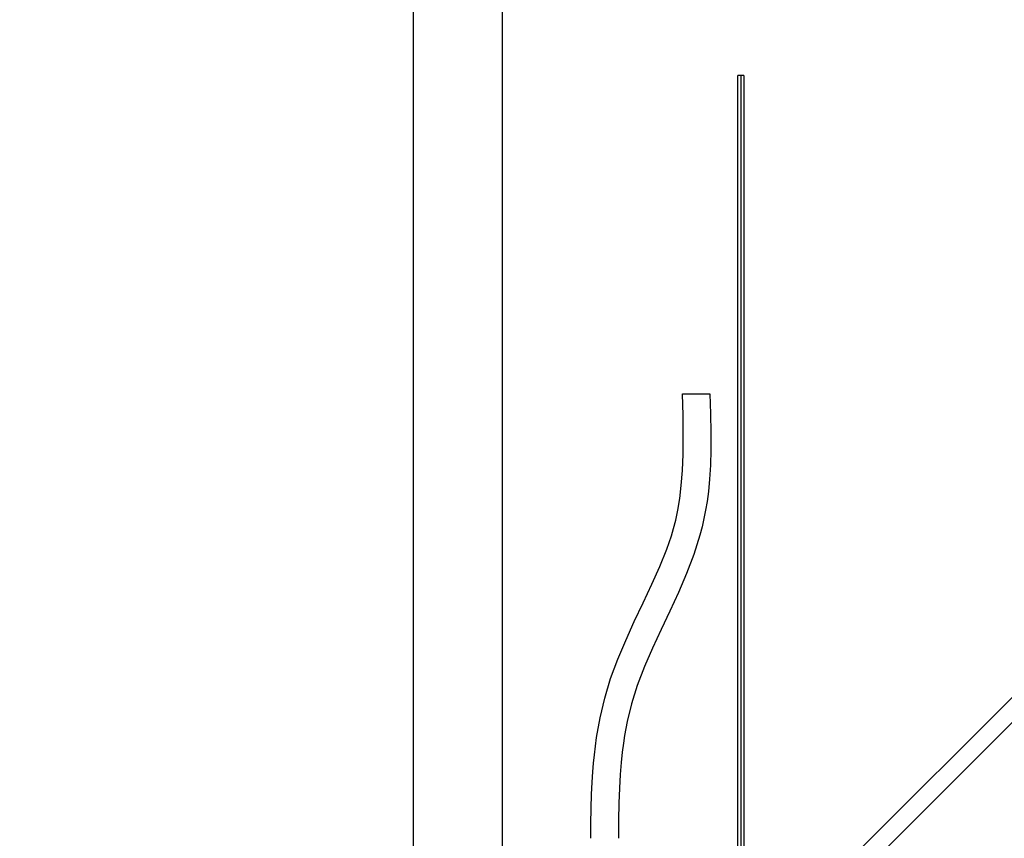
# Model space of a CAD drawing. Extents: x 928609 to 993508, y -1024491 to -979674.
# Tile 23 of 39: x 957045 to 957708, y -1003403 to -1002852. Entities that reach past the tile are written whole.
import ezdxf

# ---------------------------------------------------------------- set-up
doc = ezdxf.new("R2010")
doc.units = 0
doc.layers.get('0').update_dxf_attribs({"linetype": 'CONTINUOUS'})
doc.layers.add('INSTALLATIE', color=6, linetype='CONTINUOUS')

# ---------------------------------------------------------------- blocks, each defined once
blk = doc.blocks.new('voortstuwer zijaanzicht')
at = {"color": 0}
for p, q in [((-126.85, -3424.69), (-126.85, -221.25)), ((-66.85, -3436.69), (-66.85, -221.25)), ((-289.32, -2868.09), (-289.32, -3397.51)), ((-289.32, -2868.09), (-287.32, -2868.09)), ((-287.32, -2868.09), (-287.32, -3397.51)), ((-287.32, -2868.09), (-285.32, -2868.09)), ((-285.32, -3397.51), (-285.32, -2868.09)), ((-312.32, -3444.22), (-632.31, -3124.24)), ((-640.79, -3132.72), (-291.05, -3482.47))]:
    blk.add_line(p, q, dxfattribs=at)
at = {"color": 0, "flags": 128}
for points in [[(-266.48, -3082.3), (-266.89, -3095.96), (-267.12, -3108.54), (-267.08, -3120.04), (-266.76, -3130.46), (-266.17, -3139.8), (-265.36, -3148.06), (-264.47, -3154.86), (-263.51, -3160.72), (-262.42, -3166.35), (-261.14, -3172), (-259.66, -3177.66), (-255.6, -3190.55), (-250.72, -3203.43), (-245.26, -3216.16), (-239.47, -3228.71), (-233.57, -3241.16), (-227.78, -3253.59), (-222.33, -3266.09), (-217.48, -3278.73), (-213.62, -3291.13), (-210.76, -3302.98), (-209.82, -3307.76), (-209, -3312.44), (-208.22, -3317.54), (-207.43, -3323.61), (-206.67, -3330.67), (-206.01, -3338.75), (-205.47, -3347.89), (-205.09, -3358.1), (-204.9, -3369.39), (-204.89, -3381.69)], [(-257.24, -3082.38), (-259.04, -3082.37), (-260.77, -3082.35), (-262.37, -3082.34), (-263.78, -3082.33), (-264.93, -3082.32), (-265.78, -3082.31), (-266.31, -3082.31), (-266.48, -3082.3)], [(-247.99, -3082.46), (-247.99, -3082.46), (-248.16, -3082.45), (-248.69, -3082.45), (-249.54, -3082.44), (-250.69, -3082.43), (-252.1, -3082.42), (-253.7, -3082.41), (-255.43, -3082.39), (-257.24, -3082.38)], [(-186.32, -3381.69), (-186.28, -3371.92), (-186.41, -3361.48), (-186.69, -3352.13), (-187.1, -3343.85), (-187.57, -3337.03), (-188.08, -3331.13), (-188.67, -3325.43), (-189.37, -3319.69), (-190.18, -3313.91), (-192.53, -3300.67), (-195.65, -3287.34), (-199.61, -3274.14), (-204.38, -3261.16), (-209.75, -3248.39), (-215.53, -3235.75), (-221.48, -3223.19), (-227.36, -3210.67), (-232.75, -3198.56), (-237.33, -3187.08), (-238.98, -3182.47), (-240.47, -3177.94), (-241.89, -3173.17), (-243.38, -3167.45), (-244.82, -3160.73), (-246.12, -3152.96), (-247.18, -3144.11), (-247.96, -3134.1), (-248.42, -3122.93), (-248.53, -3110.58), (-248.36, -3097.07), (-247.99, -3082.46)]]:
    blk.add_lwpolyline(points, dxfattribs=at)

msp = doc.modelspace()

# ---------------------------------------------------------------- linework, layer by layer
at = {"layer": 'INSTALLATIE', "color": 1}
msp.add_circle((957534.314, -1004141.807), 1489.099, dxfattribs=at)

# ---------------------------------------------------------------- block references
at = {"layer": 'INSTALLATIE', "xscale": -1}
msp.add_blockref('voortstuwer zijaanzicht', (957243.596, -1000021.476), dxfattribs=at)

doc.saveas('drawing.dxf')
